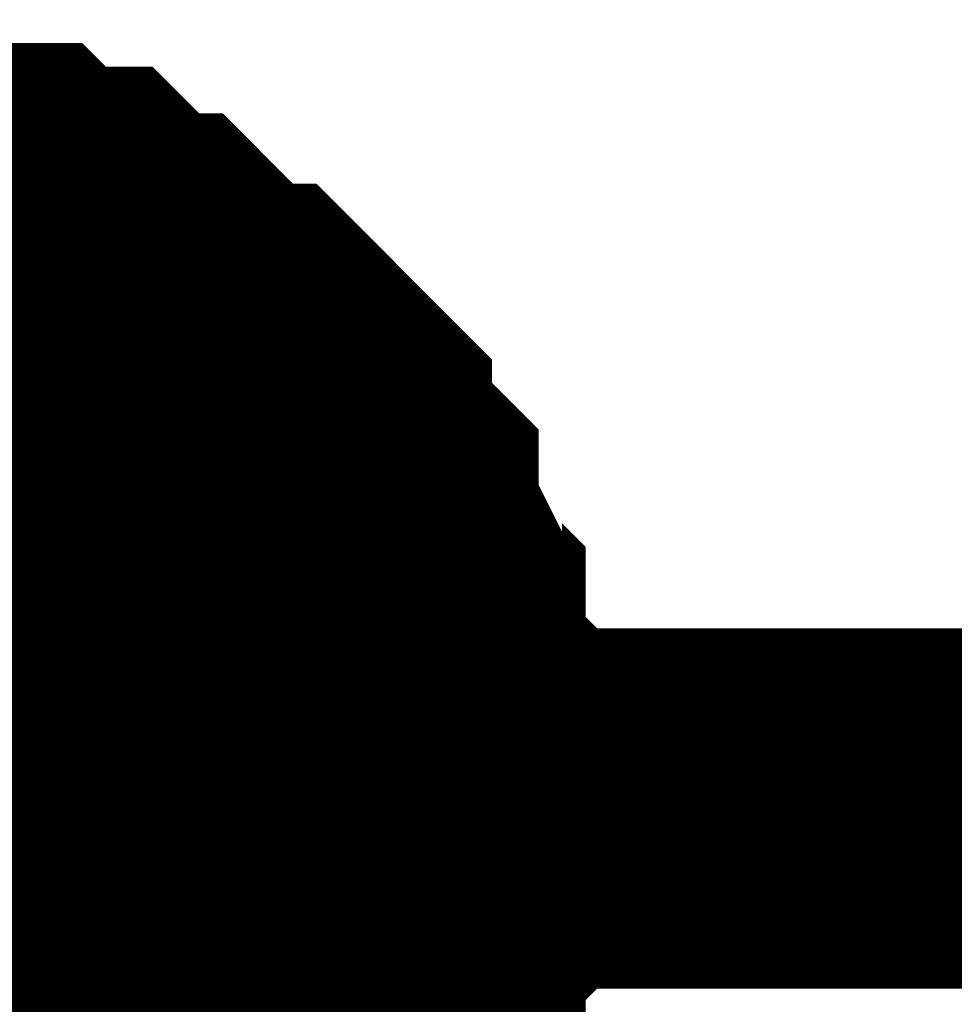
# Model space of a CAD drawing. Header units: inches. Extents: x 0 to 292, y 0 to 193.
# Tile 11 of 189: x 28.222 to 29, y 143.993 to 144.813. Entities that reach past the tile are written whole.
import ezdxf

# ---------------------------------------------------------------- set-up
doc = ezdxf.new("R2010")
doc.units = ezdxf.units.IN
doc.layers.add('Sheet', color=255, linetype='Continuous')

msp = doc.modelspace()

# ---------------------------------------------------------------- linework, layer by layer
at = {"layer": 'Sheet'}
for points in [[(28.05656, 144.66305, 0.29972, 0.29972, 0), (28.07605, 144.66305, 0.29972, 0.29972, 0), (28.11501, 144.66305, 0.29972, 0.29972, 0), (28.1345, 144.66305, 0.29972, 0.29972, 0), (28.15398, 144.64356, 0.29972, 0.29972, 0), (28.17347, 144.64356, 0.29972, 0.29972, 0), (28.21243, 144.64356, 0.29972, 0.29972, 0), (28.23192, 144.62407, 0.29972, 0.29972, 0), (28.2514, 144.62407, 0.29972, 0.29972, 0), (28.27088, 144.62407, 0.29972, 0.29972, 0), (28.29037, 144.60458, 0.29972, 0.29972, 0), (28.30985, 144.58509, 0.29972, 0.29972, 0), (28.32934, 144.58509, 0.29972, 0.29972, 0), (28.34882, 144.5656, 0.29972, 0.29972, 0), (28.3683, 144.54611, 0.29972, 0.29972, 0), (28.38779, 144.52662, 0.29972, 0.29972, 0), (28.40727, 144.52662, 0.29972, 0.29972, 0), (28.42675, 144.50712, 0.29972, 0.29972, 0), (28.44624, 144.48763, 0.29972, 0.29972, 0), (28.46572, 144.46814, 0.29972, 0.29972, 0), (28.46572, 144.44865, 0.29972, 0.29972, 0), (28.48521, 144.42916, 0.29972, 0.29972, 0), (28.50469, 144.40967, 0.29972, 0.29972, 0), (28.50469, 144.39018, 0.29972, 0.29972, 0), (28.52417, 144.3512, 0.29972, 0.29972, 0), (28.52417, 144.3317, 0.29972, 0.29972, 0), (28.54366, 144.31221, 0.29972, 0.29972, 0), (28.54366, 144.29272, 0.29972, 0.29972, 0), (28.54366, 144.25374, 0.29972, 0.29972, 0), (28.56314, 144.23425, 0.29972, 0.29972, 0), (28.56314, 144.21476, 0.29972, 0.29972, 0), (28.56314, 144.17578, 0.29972, 0.29972, 0), (28.56314, 144.15628, 0.29972, 0.29972, 0)], [(28.05656, 144.66305, 0.29972, 0.29972, 0), (28.07605, 144.66305, 0.29972, 0.29972, 0), (28.11501, 144.66305, 0.29972, 0.29972, 0), (28.1345, 144.66305, 0.29972, 0.29972, 0), (28.15398, 144.64356, 0.29972, 0.29972, 0), (28.17347, 144.64356, 0.29972, 0.29972, 0), (28.21243, 144.64356, 0.29972, 0.29972, 0), (28.23192, 144.62407, 0.29972, 0.29972, 0), (28.2514, 144.62407, 0.29972, 0.29972, 0), (28.27088, 144.62407, 0.29972, 0.29972, 0), (28.29037, 144.60458, 0.29972, 0.29972, 0), (28.30985, 144.58509, 0.29972, 0.29972, 0), (28.32934, 144.58509, 0.29972, 0.29972, 0), (28.34882, 144.5656, 0.29972, 0.29972, 0), (28.3683, 144.54611, 0.29972, 0.29972, 0), (28.38779, 144.52662, 0.29972, 0.29972, 0), (28.40727, 144.52662, 0.29972, 0.29972, 0), (28.42675, 144.50712, 0.29972, 0.29972, 0), (28.44624, 144.48763, 0.29972, 0.29972, 0), (28.46572, 144.46814, 0.29972, 0.29972, 0), (28.46572, 144.44865, 0.29972, 0.29972, 0), (28.48521, 144.42916, 0.29972, 0.29972, 0), (28.50469, 144.40967, 0.29972, 0.29972, 0), (28.50469, 144.39018, 0.29972, 0.29972, 0), (28.52417, 144.3512, 0.29972, 0.29972, 0), (28.52417, 144.3317, 0.29972, 0.29972, 0), (28.54366, 144.31221, 0.29972, 0.29972, 0), (28.54366, 144.29272, 0.29972, 0.29972, 0), (28.54366, 144.25374, 0.29972, 0.29972, 0), (28.56314, 144.23425, 0.29972, 0.29972, 0), (28.56314, 144.21476, 0.29972, 0.29972, 0), (28.56314, 144.17578, 0.29972, 0.29972, 0), (28.56314, 144.15628, 0.29972, 0.29972, 0)], [(28.05656, 144.66305, 0.29972, 0.29972, 0), (28.07605, 144.66305, 0.29972, 0.29972, 0), (28.11501, 144.66305, 0.29972, 0.29972, 0), (28.1345, 144.66305, 0.29972, 0.29972, 0), (28.15398, 144.64356, 0.29972, 0.29972, 0), (28.17347, 144.64356, 0.29972, 0.29972, 0), (28.21243, 144.64356, 0.29972, 0.29972, 0), (28.23192, 144.62407, 0.29972, 0.29972, 0), (28.2514, 144.62407, 0.29972, 0.29972, 0), (28.27088, 144.62407, 0.29972, 0.29972, 0), (28.29037, 144.60458, 0.29972, 0.29972, 0), (28.30985, 144.58509, 0.29972, 0.29972, 0), (28.32934, 144.58509, 0.29972, 0.29972, 0), (28.34882, 144.5656, 0.29972, 0.29972, 0), (28.3683, 144.54611, 0.29972, 0.29972, 0), (28.38779, 144.52662, 0.29972, 0.29972, 0), (28.40727, 144.52662, 0.29972, 0.29972, 0), (28.42675, 144.50712, 0.29972, 0.29972, 0), (28.44624, 144.48763, 0.29972, 0.29972, 0), (28.46572, 144.46814, 0.29972, 0.29972, 0), (28.46572, 144.44865, 0.29972, 0.29972, 0), (28.48521, 144.42916, 0.29972, 0.29972, 0), (28.50469, 144.40967, 0.29972, 0.29972, 0), (28.50469, 144.39018, 0.29972, 0.29972, 0), (28.52417, 144.3512, 0.29972, 0.29972, 0), (28.52417, 144.3317, 0.29972, 0.29972, 0), (28.54366, 144.31221, 0.29972, 0.29972, 0), (28.54366, 144.29272, 0.29972, 0.29972, 0), (28.54366, 144.25374, 0.29972, 0.29972, 0), (28.56314, 144.23425, 0.29972, 0.29972, 0), (28.56314, 144.21476, 0.29972, 0.29972, 0), (28.56314, 144.17578, 0.29972, 0.29972, 0), (28.56314, 144.15628, 0.29972, 0.29972, 0)], [(28.05656, 144.66305, 0.29972, 0.29972, 0), (28.07605, 144.66305, 0.29972, 0.29972, 0), (28.11501, 144.66305, 0.29972, 0.29972, 0), (28.1345, 144.66305, 0.29972, 0.29972, 0), (28.15398, 144.64356, 0.29972, 0.29972, 0), (28.17347, 144.64356, 0.29972, 0.29972, 0), (28.21243, 144.64356, 0.29972, 0.29972, 0), (28.23192, 144.62407, 0.29972, 0.29972, 0), (28.2514, 144.62407, 0.29972, 0.29972, 0), (28.27088, 144.62407, 0.29972, 0.29972, 0), (28.29037, 144.60458, 0.29972, 0.29972, 0), (28.30985, 144.58509, 0.29972, 0.29972, 0), (28.32934, 144.58509, 0.29972, 0.29972, 0), (28.34882, 144.5656, 0.29972, 0.29972, 0), (28.3683, 144.54611, 0.29972, 0.29972, 0), (28.38779, 144.52662, 0.29972, 0.29972, 0), (28.40727, 144.52662, 0.29972, 0.29972, 0), (28.42675, 144.50712, 0.29972, 0.29972, 0), (28.44624, 144.48763, 0.29972, 0.29972, 0), (28.46572, 144.46814, 0.29972, 0.29972, 0), (28.46572, 144.44865, 0.29972, 0.29972, 0), (28.48521, 144.42916, 0.29972, 0.29972, 0), (28.50469, 144.40967, 0.29972, 0.29972, 0), (28.50469, 144.39018, 0.29972, 0.29972, 0), (28.52417, 144.3512, 0.29972, 0.29972, 0), (28.52417, 144.3317, 0.29972, 0.29972, 0), (28.54366, 144.31221, 0.29972, 0.29972, 0), (28.54366, 144.29272, 0.29972, 0.29972, 0), (28.54366, 144.25374, 0.29972, 0.29972, 0), (28.56314, 144.23425, 0.29972, 0.29972, 0), (28.56314, 144.21476, 0.29972, 0.29972, 0), (28.56314, 144.17578, 0.29972, 0.29972, 0), (28.56314, 144.15628, 0.29972, 0.29972, 0)], [(28.05656, 144.66305, 0.29972, 0.29972, 0), (28.07605, 144.66305, 0.29972, 0.29972, 0), (28.11501, 144.66305, 0.29972, 0.29972, 0), (28.1345, 144.66305, 0.29972, 0.29972, 0), (28.15398, 144.64356, 0.29972, 0.29972, 0), (28.17347, 144.64356, 0.29972, 0.29972, 0), (28.21243, 144.64356, 0.29972, 0.29972, 0), (28.23192, 144.62407, 0.29972, 0.29972, 0), (28.2514, 144.62407, 0.29972, 0.29972, 0), (28.27088, 144.62407, 0.29972, 0.29972, 0), (28.29037, 144.60458, 0.29972, 0.29972, 0), (28.30985, 144.58509, 0.29972, 0.29972, 0), (28.32934, 144.58509, 0.29972, 0.29972, 0), (28.34882, 144.5656, 0.29972, 0.29972, 0), (28.3683, 144.54611, 0.29972, 0.29972, 0), (28.38779, 144.52662, 0.29972, 0.29972, 0), (28.40727, 144.52662, 0.29972, 0.29972, 0), (28.42675, 144.50712, 0.29972, 0.29972, 0), (28.44624, 144.48763, 0.29972, 0.29972, 0), (28.46572, 144.46814, 0.29972, 0.29972, 0), (28.46572, 144.44865, 0.29972, 0.29972, 0), (28.48521, 144.42916, 0.29972, 0.29972, 0), (28.50469, 144.40967, 0.29972, 0.29972, 0), (28.50469, 144.39018, 0.29972, 0.29972, 0), (28.52417, 144.3512, 0.29972, 0.29972, 0), (28.52417, 144.3317, 0.29972, 0.29972, 0), (28.54366, 144.31221, 0.29972, 0.29972, 0), (28.54366, 144.29272, 0.29972, 0.29972, 0), (28.54366, 144.25374, 0.29972, 0.29972, 0), (28.56314, 144.23425, 0.29972, 0.29972, 0), (28.56314, 144.21476, 0.29972, 0.29972, 0), (28.56314, 144.17578, 0.29972, 0.29972, 0), (28.56314, 144.15628, 0.29972, 0.29972, 0)], [(28.05656, 144.66305, 0.29972, 0.29972, 0), (28.07605, 144.66305, 0.29972, 0.29972, 0), (28.11501, 144.66305, 0.29972, 0.29972, 0), (28.1345, 144.66305, 0.29972, 0.29972, 0), (28.15398, 144.64356, 0.29972, 0.29972, 0), (28.17347, 144.64356, 0.29972, 0.29972, 0), (28.21243, 144.64356, 0.29972, 0.29972, 0), (28.23192, 144.62407, 0.29972, 0.29972, 0), (28.2514, 144.62407, 0.29972, 0.29972, 0), (28.27088, 144.62407, 0.29972, 0.29972, 0), (28.29037, 144.60458, 0.29972, 0.29972, 0), (28.30985, 144.58509, 0.29972, 0.29972, 0), (28.32934, 144.58509, 0.29972, 0.29972, 0), (28.34882, 144.5656, 0.29972, 0.29972, 0), (28.3683, 144.54611, 0.29972, 0.29972, 0), (28.38779, 144.52662, 0.29972, 0.29972, 0), (28.40727, 144.52662, 0.29972, 0.29972, 0), (28.42675, 144.50712, 0.29972, 0.29972, 0), (28.44624, 144.48763, 0.29972, 0.29972, 0), (28.46572, 144.46814, 0.29972, 0.29972, 0), (28.46572, 144.44865, 0.29972, 0.29972, 0), (28.48521, 144.42916, 0.29972, 0.29972, 0), (28.50469, 144.40967, 0.29972, 0.29972, 0), (28.50469, 144.39018, 0.29972, 0.29972, 0), (28.52417, 144.3512, 0.29972, 0.29972, 0), (28.52417, 144.3317, 0.29972, 0.29972, 0), (28.54366, 144.31221, 0.29972, 0.29972, 0), (28.54366, 144.29272, 0.29972, 0.29972, 0), (28.54366, 144.25374, 0.29972, 0.29972, 0), (28.56314, 144.23425, 0.29972, 0.29972, 0), (28.56314, 144.21476, 0.29972, 0.29972, 0), (28.56314, 144.17578, 0.29972, 0.29972, 0), (28.56314, 144.15628, 0.29972, 0.29972, 0)], [(28.15398, 144.64356, 0.09906, 0.09906, 0), (28.17347, 144.64356, 0.09906, 0.09906, 0), (28.21243, 144.64356, 0.09906, 0.09906, 0), (28.23192, 144.62407, 0.09906, 0.09906, 0), (28.2514, 144.62407, 0.09906, 0.09906, 0), (28.27088, 144.62407, 0.09906, 0.09906, 0), (28.29037, 144.60458, 0.09906, 0.09906, 0), (28.30985, 144.58509, 0.09906, 0.09906, 0), (28.32934, 144.58509, 0.09906, 0.09906, 0), (28.34882, 144.5656, 0.09906, 0.09906, 0), (28.3683, 144.54611, 0.09906, 0.09906, 0), (28.38779, 144.52662, 0.09906, 0.09906, 0), (28.40727, 144.52662, 0.09906, 0.09906, 0), (28.42675, 144.50712, 0.09906, 0.09906, 0), (28.44624, 144.48763, 0.09906, 0.09906, 0), (28.46572, 144.46814, 0.09906, 0.09906, 0), (28.46572, 144.44865, 0.09906, 0.09906, 0), (28.48521, 144.42916, 0.09906, 0.09906, 0), (28.50469, 144.40967, 0.09906, 0.09906, 0), (28.50469, 144.39018, 0.09906, 0.09906, 0), (28.52417, 144.3512, 0.09906, 0.09906, 0), (28.52417, 144.3317, 0.09906, 0.09906, 0), (28.54366, 144.31221, 0.09906, 0.09906, 0), (28.54366, 144.29272, 0.09906, 0.09906, 0), (28.54366, 144.25374, 0.09906, 0.09906, 0), (28.56314, 144.23425, 0.09906, 0.09906, 0), (28.56314, 144.21476, 0.09906, 0.09906, 0), (28.56314, 144.17578, 0.09906, 0.09906, 0), (28.56314, 144.15628, 0.09906, 0.09906, 0)], [(28.15398, 144.64356, 0.09906, 0.09906, 0), (28.17347, 144.64356, 0.09906, 0.09906, 0), (28.21243, 144.64356, 0.09906, 0.09906, 0), (28.23192, 144.62407, 0.09906, 0.09906, 0), (28.2514, 144.62407, 0.09906, 0.09906, 0), (28.27088, 144.62407, 0.09906, 0.09906, 0), (28.29037, 144.60458, 0.09906, 0.09906, 0), (28.30985, 144.58509, 0.09906, 0.09906, 0), (28.32934, 144.58509, 0.09906, 0.09906, 0), (28.34882, 144.5656, 0.09906, 0.09906, 0), (28.3683, 144.54611, 0.09906, 0.09906, 0), (28.38779, 144.52662, 0.09906, 0.09906, 0), (28.40727, 144.52662, 0.09906, 0.09906, 0), (28.42675, 144.50712, 0.09906, 0.09906, 0), (28.44624, 144.48763, 0.09906, 0.09906, 0), (28.46572, 144.46814, 0.09906, 0.09906, 0), (28.46572, 144.44865, 0.09906, 0.09906, 0), (28.48521, 144.42916, 0.09906, 0.09906, 0), (28.50469, 144.40967, 0.09906, 0.09906, 0), (28.50469, 144.39018, 0.09906, 0.09906, 0), (28.52417, 144.3512, 0.09906, 0.09906, 0), (28.52417, 144.3317, 0.09906, 0.09906, 0), (28.54366, 144.31221, 0.09906, 0.09906, 0), (28.54366, 144.29272, 0.09906, 0.09906, 0), (28.54366, 144.25374, 0.09906, 0.09906, 0), (28.56314, 144.23425, 0.09906, 0.09906, 0), (28.56314, 144.21476, 0.09906, 0.09906, 0), (28.56314, 144.17578, 0.09906, 0.09906, 0), (28.56314, 144.15628, 0.09906, 0.09906, 0)], [(28.15398, 144.64356, 0.09906, 0.09906, 0), (28.17347, 144.64356, 0.09906, 0.09906, 0), (28.21243, 144.64356, 0.09906, 0.09906, 0), (28.23192, 144.62407, 0.09906, 0.09906, 0), (28.2514, 144.62407, 0.09906, 0.09906, 0), (28.27088, 144.62407, 0.09906, 0.09906, 0), (28.29037, 144.60458, 0.09906, 0.09906, 0), (28.30985, 144.58509, 0.09906, 0.09906, 0), (28.32934, 144.58509, 0.09906, 0.09906, 0), (28.34882, 144.5656, 0.09906, 0.09906, 0), (28.3683, 144.54611, 0.09906, 0.09906, 0), (28.38779, 144.52662, 0.09906, 0.09906, 0), (28.40727, 144.52662, 0.09906, 0.09906, 0), (28.42675, 144.50712, 0.09906, 0.09906, 0), (28.44624, 144.48763, 0.09906, 0.09906, 0), (28.46572, 144.46814, 0.09906, 0.09906, 0), (28.46572, 144.44865, 0.09906, 0.09906, 0), (28.48521, 144.42916, 0.09906, 0.09906, 0), (28.50469, 144.40967, 0.09906, 0.09906, 0), (28.50469, 144.39018, 0.09906, 0.09906, 0), (28.52417, 144.3512, 0.09906, 0.09906, 0), (28.52417, 144.3317, 0.09906, 0.09906, 0), (28.54366, 144.31221, 0.09906, 0.09906, 0), (28.54366, 144.29272, 0.09906, 0.09906, 0), (28.54366, 144.25374, 0.09906, 0.09906, 0), (28.56314, 144.23425, 0.09906, 0.09906, 0), (28.56314, 144.21476, 0.09906, 0.09906, 0), (28.56314, 144.17578, 0.09906, 0.09906, 0), (28.56314, 144.15628, 0.09906, 0.09906, 0)], [(28.15398, 144.64356, 0.09906, 0.09906, 0), (28.17347, 144.64356, 0.09906, 0.09906, 0), (28.21243, 144.64356, 0.09906, 0.09906, 0), (28.23192, 144.62407, 0.09906, 0.09906, 0), (28.2514, 144.62407, 0.09906, 0.09906, 0), (28.27088, 144.62407, 0.09906, 0.09906, 0), (28.29037, 144.60458, 0.09906, 0.09906, 0), (28.30985, 144.58509, 0.09906, 0.09906, 0), (28.32934, 144.58509, 0.09906, 0.09906, 0), (28.34882, 144.5656, 0.09906, 0.09906, 0), (28.3683, 144.54611, 0.09906, 0.09906, 0), (28.38779, 144.52662, 0.09906, 0.09906, 0), (28.40727, 144.52662, 0.09906, 0.09906, 0), (28.42675, 144.50712, 0.09906, 0.09906, 0), (28.44624, 144.48763, 0.09906, 0.09906, 0), (28.46572, 144.46814, 0.09906, 0.09906, 0), (28.46572, 144.44865, 0.09906, 0.09906, 0), (28.48521, 144.42916, 0.09906, 0.09906, 0), (28.50469, 144.40967, 0.09906, 0.09906, 0), (28.50469, 144.39018, 0.09906, 0.09906, 0), (28.52417, 144.3512, 0.09906, 0.09906, 0), (28.52417, 144.3317, 0.09906, 0.09906, 0), (28.54366, 144.31221, 0.09906, 0.09906, 0), (28.54366, 144.29272, 0.09906, 0.09906, 0), (28.54366, 144.25374, 0.09906, 0.09906, 0), (28.56314, 144.23425, 0.09906, 0.09906, 0), (28.56314, 144.21476, 0.09906, 0.09906, 0), (28.56314, 144.17578, 0.09906, 0.09906, 0), (28.56314, 144.15628, 0.09906, 0.09906, 0)], [(28.15398, 144.64356, 0.09906, 0.09906, 0), (28.17347, 144.64356, 0.09906, 0.09906, 0), (28.21243, 144.64356, 0.09906, 0.09906, 0), (28.23192, 144.62407, 0.09906, 0.09906, 0), (28.2514, 144.62407, 0.09906, 0.09906, 0), (28.27088, 144.62407, 0.09906, 0.09906, 0), (28.29037, 144.60458, 0.09906, 0.09906, 0), (28.30985, 144.58509, 0.09906, 0.09906, 0), (28.32934, 144.58509, 0.09906, 0.09906, 0), (28.34882, 144.5656, 0.09906, 0.09906, 0), (28.3683, 144.54611, 0.09906, 0.09906, 0), (28.38779, 144.52662, 0.09906, 0.09906, 0), (28.40727, 144.52662, 0.09906, 0.09906, 0), (28.42675, 144.50712, 0.09906, 0.09906, 0), (28.44624, 144.48763, 0.09906, 0.09906, 0), (28.46572, 144.46814, 0.09906, 0.09906, 0), (28.46572, 144.44865, 0.09906, 0.09906, 0), (28.48521, 144.42916, 0.09906, 0.09906, 0), (28.50469, 144.40967, 0.09906, 0.09906, 0), (28.50469, 144.39018, 0.09906, 0.09906, 0), (28.52417, 144.3512, 0.09906, 0.09906, 0), (28.52417, 144.3317, 0.09906, 0.09906, 0), (28.54366, 144.31221, 0.09906, 0.09906, 0), (28.54366, 144.29272, 0.09906, 0.09906, 0), (28.54366, 144.25374, 0.09906, 0.09906, 0), (28.56314, 144.23425, 0.09906, 0.09906, 0), (28.56314, 144.21476, 0.09906, 0.09906, 0), (28.56314, 144.17578, 0.09906, 0.09906, 0), (28.56314, 144.15628, 0.09906, 0.09906, 0)], [(28.15398, 144.64356, 0.09906, 0.09906, 0), (28.17347, 144.64356, 0.09906, 0.09906, 0), (28.21243, 144.64356, 0.09906, 0.09906, 0), (28.23192, 144.62407, 0.09906, 0.09906, 0), (28.2514, 144.62407, 0.09906, 0.09906, 0), (28.27088, 144.62407, 0.09906, 0.09906, 0), (28.29037, 144.60458, 0.09906, 0.09906, 0), (28.30985, 144.58509, 0.09906, 0.09906, 0), (28.32934, 144.58509, 0.09906, 0.09906, 0), (28.34882, 144.5656, 0.09906, 0.09906, 0), (28.3683, 144.54611, 0.09906, 0.09906, 0), (28.38779, 144.52662, 0.09906, 0.09906, 0), (28.40727, 144.52662, 0.09906, 0.09906, 0), (28.42675, 144.50712, 0.09906, 0.09906, 0), (28.44624, 144.48763, 0.09906, 0.09906, 0), (28.46572, 144.46814, 0.09906, 0.09906, 0), (28.46572, 144.44865, 0.09906, 0.09906, 0), (28.48521, 144.42916, 0.09906, 0.09906, 0), (28.50469, 144.40967, 0.09906, 0.09906, 0), (28.50469, 144.39018, 0.09906, 0.09906, 0), (28.52417, 144.3512, 0.09906, 0.09906, 0), (28.52417, 144.3317, 0.09906, 0.09906, 0), (28.54366, 144.31221, 0.09906, 0.09906, 0), (28.54366, 144.29272, 0.09906, 0.09906, 0), (28.54366, 144.25374, 0.09906, 0.09906, 0), (28.56314, 144.23425, 0.09906, 0.09906, 0), (28.56314, 144.21476, 0.09906, 0.09906, 0), (28.56314, 144.17578, 0.09906, 0.09906, 0), (28.56314, 144.15628, 0.09906, 0.09906, 0)], [(28.05656, 144.15628, 0.29972, 0.29972, 0), (41.05221, 144.15628, 0.29972, 0.29972, 0), (54.04785, 144.15628, 0.29972, 0.29972, 0), (75.6553, 144.15628, 0.29972, 0.29972, 0), (79.53256, 144.15628, 0.29972, 0.29972, 0), (94.26226, 144.15628, 0.29972, 0.29972, 0)], [(28.56314, 144.15628, 0.29972, 0.29972, 0), (28.56314, 144.13679, 0.29972, 0.29972, 0), (28.56314, 144.09781, 0.29972, 0.29972, 0), (28.56314, 144.07832, 0.29972, 0.29972, 0), (28.54366, 144.05883, 0.29972, 0.29972, 0), (28.54366, 144.03934, 0.29972, 0.29972, 0), (28.54366, 144.00036, 0.29972, 0.29972, 0), (28.52417, 143.98086, 0.29972, 0.29972, 0), (28.52417, 143.96137, 0.29972, 0.29972, 0), (28.50469, 143.94188, 0.29972, 0.29972, 0), (28.50469, 143.92239, 0.29972, 0.29972, 0), (28.48521, 143.9029, 0.29972, 0.29972, 0), (28.46572, 143.88341, 0.29972, 0.29972, 0), (28.46572, 143.86392, 0.29972, 0.29972, 0), (28.44624, 143.84443, 0.29972, 0.29972, 0), (28.42675, 143.82494, 0.29972, 0.29972, 0)], [(28.56314, 144.15628, 0.29972, 0.29972, 0), (28.56314, 144.13679, 0.29972, 0.29972, 0), (28.56314, 144.09781, 0.29972, 0.29972, 0), (28.56314, 144.07832, 0.29972, 0.29972, 0), (28.54366, 144.05883, 0.29972, 0.29972, 0), (28.54366, 144.03934, 0.29972, 0.29972, 0), (28.54366, 144.00036, 0.29972, 0.29972, 0), (28.52417, 143.98086, 0.29972, 0.29972, 0), (28.52417, 143.96137, 0.29972, 0.29972, 0), (28.50469, 143.94188, 0.29972, 0.29972, 0), (28.50469, 143.92239, 0.29972, 0.29972, 0), (28.48521, 143.9029, 0.29972, 0.29972, 0), (28.46572, 143.88341, 0.29972, 0.29972, 0), (28.46572, 143.86392, 0.29972, 0.29972, 0), (28.44624, 143.84443, 0.29972, 0.29972, 0), (28.42675, 143.82494, 0.29972, 0.29972, 0)], [(28.56314, 144.15628, 0.29972, 0.29972, 0), (28.56314, 144.13679, 0.29972, 0.29972, 0), (28.56314, 144.09781, 0.29972, 0.29972, 0), (28.56314, 144.07832, 0.29972, 0.29972, 0), (28.54366, 144.05883, 0.29972, 0.29972, 0), (28.54366, 144.03934, 0.29972, 0.29972, 0), (28.54366, 144.00036, 0.29972, 0.29972, 0), (28.52417, 143.98086, 0.29972, 0.29972, 0), (28.52417, 143.96137, 0.29972, 0.29972, 0), (28.50469, 143.94188, 0.29972, 0.29972, 0), (28.50469, 143.92239, 0.29972, 0.29972, 0), (28.48521, 143.9029, 0.29972, 0.29972, 0), (28.46572, 143.88341, 0.29972, 0.29972, 0), (28.46572, 143.86392, 0.29972, 0.29972, 0), (28.44624, 143.84443, 0.29972, 0.29972, 0), (28.42675, 143.82494, 0.29972, 0.29972, 0)], [(28.56314, 144.15628, 0.29972, 0.29972, 0), (28.56314, 144.13679, 0.29972, 0.29972, 0), (28.56314, 144.09781, 0.29972, 0.29972, 0), (28.56314, 144.07832, 0.29972, 0.29972, 0), (28.54366, 144.05883, 0.29972, 0.29972, 0), (28.54366, 144.03934, 0.29972, 0.29972, 0), (28.54366, 144.00036, 0.29972, 0.29972, 0), (28.52417, 143.98086, 0.29972, 0.29972, 0), (28.52417, 143.96137, 0.29972, 0.29972, 0), (28.50469, 143.94188, 0.29972, 0.29972, 0), (28.50469, 143.92239, 0.29972, 0.29972, 0), (28.48521, 143.9029, 0.29972, 0.29972, 0), (28.46572, 143.88341, 0.29972, 0.29972, 0), (28.46572, 143.86392, 0.29972, 0.29972, 0), (28.44624, 143.84443, 0.29972, 0.29972, 0), (28.42675, 143.82494, 0.29972, 0.29972, 0)], [(28.56314, 144.15628, 0.29972, 0.29972, 0), (28.56314, 144.13679, 0.29972, 0.29972, 0), (28.56314, 144.09781, 0.29972, 0.29972, 0), (28.56314, 144.07832, 0.29972, 0.29972, 0), (28.54366, 144.05883, 0.29972, 0.29972, 0), (28.54366, 144.03934, 0.29972, 0.29972, 0), (28.54366, 144.00036, 0.29972, 0.29972, 0), (28.52417, 143.98086, 0.29972, 0.29972, 0), (28.52417, 143.96137, 0.29972, 0.29972, 0), (28.50469, 143.94188, 0.29972, 0.29972, 0), (28.50469, 143.92239, 0.29972, 0.29972, 0), (28.48521, 143.9029, 0.29972, 0.29972, 0), (28.46572, 143.88341, 0.29972, 0.29972, 0), (28.46572, 143.86392, 0.29972, 0.29972, 0), (28.44624, 143.84443, 0.29972, 0.29972, 0), (28.42675, 143.82494, 0.29972, 0.29972, 0)], [(28.56314, 144.15628, 0.29972, 0.29972, 0), (28.56314, 144.13679, 0.29972, 0.29972, 0), (28.56314, 144.09781, 0.29972, 0.29972, 0), (28.56314, 144.07832, 0.29972, 0.29972, 0), (28.54366, 144.05883, 0.29972, 0.29972, 0), (28.54366, 144.03934, 0.29972, 0.29972, 0), (28.54366, 144.00036, 0.29972, 0.29972, 0), (28.52417, 143.98086, 0.29972, 0.29972, 0), (28.52417, 143.96137, 0.29972, 0.29972, 0), (28.50469, 143.94188, 0.29972, 0.29972, 0), (28.50469, 143.92239, 0.29972, 0.29972, 0), (28.48521, 143.9029, 0.29972, 0.29972, 0), (28.46572, 143.88341, 0.29972, 0.29972, 0), (28.46572, 143.86392, 0.29972, 0.29972, 0), (28.44624, 143.84443, 0.29972, 0.29972, 0), (28.42675, 143.82494, 0.29972, 0.29972, 0)], [(28.56314, 144.15628, 0.29972, 0.29972, 0), (28.56314, 144.15628, 0.29972, 0.29972, 0), (28.56314, 144.15628, 0.29972, 0.29972, 0), (28.56314, 144.15628, 0.29972, 0.29972, 0), (28.56314, 144.15628, 0.29972, 0.29972, 0), (28.56314, 144.15628, 0.29972, 0.29972, 0), (28.56314, 144.15628, 0.29972, 0.29972, 0), (28.56314, 144.15628, 0.29972, 0.29972, 0), (28.56314, 144.15628, 0.29972, 0.29972, 0), (28.56314, 144.15628, 0.29972, 0.29972, 0), (28.56314, 144.15628, 0.29972, 0.29972, 0), (28.56314, 144.15628, 0.29972, 0.29972, 0), (28.56314, 144.15628, 0.29972, 0.29972, 0), (28.56314, 144.15628, 0.29972, 0.29972, 0), (28.56314, 144.15628, 0.29972, 0.29972, 0), (28.56314, 144.15628, 0.29972, 0.29972, 0), (28.56314, 144.15628, 0.29972, 0.29972, 0), (28.56314, 144.15628, 0.29972, 0.29972, 0), (28.56314, 144.15628, 0.29972, 0.29972, 0), (28.56314, 144.15628, 0.29972, 0.29972, 0), (28.56314, 144.15628, 0.29972, 0.29972, 0), (28.56314, 144.15628, 0.29972, 0.29972, 0), (28.56314, 144.15628, 0.29972, 0.29972, 0), (28.56314, 144.15628, 0.29972, 0.29972, 0), (28.56314, 144.15628, 0.29972, 0.29972, 0), (28.56314, 144.15628, 0.29972, 0.29972, 0), (28.56314, 144.15628, 0.29972, 0.29972, 0), (28.56314, 144.15628, 0.29972, 0.29972, 0), (28.56314, 144.15628, 0.29972, 0.29972, 0), (28.56314, 144.15628, 0.29972, 0.29972, 0), (28.56314, 144.15628, 0.29972, 0.29972, 0), (28.56314, 144.15628, 0.29972, 0.29972, 0), (28.56314, 144.15628, 0.29972, 0.29972, 0)], [(28.56314, 144.15628, 0.29972, 0.29972, 0), (28.56314, 144.15628, 0.29972, 0.29972, 0)], [(28.56314, 144.15628, 0.29972, 0.29972, 0), (28.56314, 144.15628, 0.29972, 0.29972, 0), (28.56314, 144.15628, 0.29972, 0.29972, 0), (28.56314, 144.15628, 0.29972, 0.29972, 0), (28.56314, 144.15628, 0.29972, 0.29972, 0), (28.56314, 144.15628, 0.29972, 0.29972, 0), (28.56314, 144.15628, 0.29972, 0.29972, 0), (28.56314, 144.15628, 0.29972, 0.29972, 0), (28.56314, 144.15628, 0.29972, 0.29972, 0), (28.56314, 144.15628, 0.29972, 0.29972, 0), (28.56314, 144.15628, 0.29972, 0.29972, 0), (28.56314, 144.15628, 0.29972, 0.29972, 0), (28.56314, 144.15628, 0.29972, 0.29972, 0), (28.56314, 144.15628, 0.29972, 0.29972, 0), (28.56314, 144.15628, 0.29972, 0.29972, 0), (28.56314, 144.15628, 0.29972, 0.29972, 0), (28.56314, 144.15628, 0.29972, 0.29972, 0), (28.56314, 144.15628, 0.29972, 0.29972, 0), (28.56314, 144.15628, 0.29972, 0.29972, 0), (28.56314, 144.15628, 0.29972, 0.29972, 0), (28.56314, 144.15628, 0.29972, 0.29972, 0), (28.56314, 144.15628, 0.29972, 0.29972, 0), (28.56314, 144.15628, 0.29972, 0.29972, 0), (28.56314, 144.15628, 0.29972, 0.29972, 0), (28.56314, 144.15628, 0.29972, 0.29972, 0), (28.56314, 144.15628, 0.29972, 0.29972, 0), (28.56314, 144.15628, 0.29972, 0.29972, 0), (28.56314, 144.15628, 0.29972, 0.29972, 0), (28.56314, 144.15628, 0.29972, 0.29972, 0), (28.56314, 144.15628, 0.29972, 0.29972, 0), (28.56314, 144.15628, 0.29972, 0.29972, 0), (28.56314, 144.15628, 0.29972, 0.29972, 0), (28.56314, 144.15628, 0.29972, 0.29972, 0)], [(28.56314, 144.15628, 0.29972, 0.29972, 0), (28.56314, 144.15628, 0.29972, 0.29972, 0)], [(28.56314, 144.15628, 0.29972, 0.29972, 0), (28.56314, 144.15628, 0.29972, 0.29972, 0), (28.56314, 144.15628, 0.29972, 0.29972, 0), (28.56314, 144.15628, 0.29972, 0.29972, 0), (28.56314, 144.15628, 0.29972, 0.29972, 0), (28.56314, 144.15628, 0.29972, 0.29972, 0), (28.56314, 144.15628, 0.29972, 0.29972, 0), (28.56314, 144.15628, 0.29972, 0.29972, 0), (28.56314, 144.15628, 0.29972, 0.29972, 0), (28.56314, 144.15628, 0.29972, 0.29972, 0), (28.56314, 144.15628, 0.29972, 0.29972, 0), (28.56314, 144.15628, 0.29972, 0.29972, 0), (28.56314, 144.15628, 0.29972, 0.29972, 0), (28.56314, 144.15628, 0.29972, 0.29972, 0), (28.56314, 144.15628, 0.29972, 0.29972, 0), (28.56314, 144.15628, 0.29972, 0.29972, 0), (28.56314, 144.15628, 0.29972, 0.29972, 0), (28.56314, 144.15628, 0.29972, 0.29972, 0), (28.56314, 144.15628, 0.29972, 0.29972, 0), (28.56314, 144.15628, 0.29972, 0.29972, 0), (28.56314, 144.15628, 0.29972, 0.29972, 0), (28.56314, 144.15628, 0.29972, 0.29972, 0), (28.56314, 144.15628, 0.29972, 0.29972, 0), (28.56314, 144.15628, 0.29972, 0.29972, 0), (28.56314, 144.15628, 0.29972, 0.29972, 0), (28.56314, 144.15628, 0.29972, 0.29972, 0), (28.56314, 144.15628, 0.29972, 0.29972, 0), (28.56314, 144.15628, 0.29972, 0.29972, 0), (28.56314, 144.15628, 0.29972, 0.29972, 0), (28.56314, 144.15628, 0.29972, 0.29972, 0), (28.56314, 144.15628, 0.29972, 0.29972, 0), (28.56314, 144.15628, 0.29972, 0.29972, 0), (28.56314, 144.15628, 0.29972, 0.29972, 0)], [(28.56314, 144.15628, 0.29972, 0.29972, 0), (28.56314, 144.15628, 0.29972, 0.29972, 0)], [(28.56314, 144.15628, 0.29972, 0.29972, 0), (28.56314, 144.15628, 0.29972, 0.29972, 0), (28.56314, 144.15628, 0.29972, 0.29972, 0), (28.56314, 144.15628, 0.29972, 0.29972, 0), (28.56314, 144.15628, 0.29972, 0.29972, 0), (28.56314, 144.15628, 0.29972, 0.29972, 0), (28.56314, 144.15628, 0.29972, 0.29972, 0), (28.56314, 144.15628, 0.29972, 0.29972, 0), (28.56314, 144.15628, 0.29972, 0.29972, 0), (28.56314, 144.15628, 0.29972, 0.29972, 0), (28.56314, 144.15628, 0.29972, 0.29972, 0), (28.56314, 144.15628, 0.29972, 0.29972, 0), (28.56314, 144.15628, 0.29972, 0.29972, 0), (28.56314, 144.15628, 0.29972, 0.29972, 0), (28.56314, 144.15628, 0.29972, 0.29972, 0), (28.56314, 144.15628, 0.29972, 0.29972, 0), (28.56314, 144.15628, 0.29972, 0.29972, 0), (28.56314, 144.15628, 0.29972, 0.29972, 0), (28.56314, 144.15628, 0.29972, 0.29972, 0), (28.56314, 144.15628, 0.29972, 0.29972, 0), (28.56314, 144.15628, 0.29972, 0.29972, 0), (28.56314, 144.15628, 0.29972, 0.29972, 0), (28.56314, 144.15628, 0.29972, 0.29972, 0), (28.56314, 144.15628, 0.29972, 0.29972, 0), (28.56314, 144.15628, 0.29972, 0.29972, 0), (28.56314, 144.15628, 0.29972, 0.29972, 0), (28.56314, 144.15628, 0.29972, 0.29972, 0), (28.56314, 144.15628, 0.29972, 0.29972, 0), (28.56314, 144.15628, 0.29972, 0.29972, 0), (28.56314, 144.15628, 0.29972, 0.29972, 0), (28.56314, 144.15628, 0.29972, 0.29972, 0), (28.56314, 144.15628, 0.29972, 0.29972, 0), (28.56314, 144.15628, 0.29972, 0.29972, 0)], [(28.56314, 144.15628, 0.29972, 0.29972, 0), (28.56314, 144.15628, 0.29972, 0.29972, 0)], [(28.56314, 144.15628, 0.29972, 0.29972, 0), (28.56314, 144.15628, 0.29972, 0.29972, 0), (28.56314, 144.15628, 0.29972, 0.29972, 0), (28.56314, 144.15628, 0.29972, 0.29972, 0), (28.56314, 144.15628, 0.29972, 0.29972, 0), (28.56314, 144.15628, 0.29972, 0.29972, 0), (28.56314, 144.15628, 0.29972, 0.29972, 0), (28.56314, 144.15628, 0.29972, 0.29972, 0), (28.56314, 144.15628, 0.29972, 0.29972, 0), (28.56314, 144.15628, 0.29972, 0.29972, 0), (28.56314, 144.15628, 0.29972, 0.29972, 0), (28.56314, 144.15628, 0.29972, 0.29972, 0), (28.56314, 144.15628, 0.29972, 0.29972, 0), (28.56314, 144.15628, 0.29972, 0.29972, 0), (28.56314, 144.15628, 0.29972, 0.29972, 0), (28.56314, 144.15628, 0.29972, 0.29972, 0), (28.56314, 144.15628, 0.29972, 0.29972, 0), (28.56314, 144.15628, 0.29972, 0.29972, 0), (28.56314, 144.15628, 0.29972, 0.29972, 0), (28.56314, 144.15628, 0.29972, 0.29972, 0), (28.56314, 144.15628, 0.29972, 0.29972, 0), (28.56314, 144.15628, 0.29972, 0.29972, 0), (28.56314, 144.15628, 0.29972, 0.29972, 0), (28.56314, 144.15628, 0.29972, 0.29972, 0), (28.56314, 144.15628, 0.29972, 0.29972, 0), (28.56314, 144.15628, 0.29972, 0.29972, 0), (28.56314, 144.15628, 0.29972, 0.29972, 0), (28.56314, 144.15628, 0.29972, 0.29972, 0), (28.56314, 144.15628, 0.29972, 0.29972, 0), (28.56314, 144.15628, 0.29972, 0.29972, 0), (28.56314, 144.15628, 0.29972, 0.29972, 0), (28.56314, 144.15628, 0.29972, 0.29972, 0), (28.56314, 144.15628, 0.29972, 0.29972, 0)], [(28.56314, 144.15628, 0.29972, 0.29972, 0), (28.56314, 144.15628, 0.29972, 0.29972, 0)], [(28.56314, 144.15628, 0.29972, 0.29972, 0), (28.56314, 144.15628, 0.29972, 0.29972, 0), (28.56314, 144.15628, 0.29972, 0.29972, 0), (28.56314, 144.15628, 0.29972, 0.29972, 0), (28.56314, 144.15628, 0.29972, 0.29972, 0), (28.56314, 144.15628, 0.29972, 0.29972, 0), (28.56314, 144.15628, 0.29972, 0.29972, 0), (28.56314, 144.15628, 0.29972, 0.29972, 0), (28.56314, 144.15628, 0.29972, 0.29972, 0), (28.56314, 144.15628, 0.29972, 0.29972, 0), (28.56314, 144.15628, 0.29972, 0.29972, 0), (28.56314, 144.15628, 0.29972, 0.29972, 0), (28.56314, 144.15628, 0.29972, 0.29972, 0), (28.56314, 144.15628, 0.29972, 0.29972, 0), (28.56314, 144.15628, 0.29972, 0.29972, 0), (28.56314, 144.15628, 0.29972, 0.29972, 0), (28.56314, 144.15628, 0.29972, 0.29972, 0), (28.56314, 144.15628, 0.29972, 0.29972, 0), (28.56314, 144.15628, 0.29972, 0.29972, 0), (28.56314, 144.15628, 0.29972, 0.29972, 0), (28.56314, 144.15628, 0.29972, 0.29972, 0), (28.56314, 144.15628, 0.29972, 0.29972, 0), (28.56314, 144.15628, 0.29972, 0.29972, 0), (28.56314, 144.15628, 0.29972, 0.29972, 0), (28.56314, 144.15628, 0.29972, 0.29972, 0), (28.56314, 144.15628, 0.29972, 0.29972, 0), (28.56314, 144.15628, 0.29972, 0.29972, 0), (28.56314, 144.15628, 0.29972, 0.29972, 0), (28.56314, 144.15628, 0.29972, 0.29972, 0), (28.56314, 144.15628, 0.29972, 0.29972, 0), (28.56314, 144.15628, 0.29972, 0.29972, 0), (28.56314, 144.15628, 0.29972, 0.29972, 0), (28.56314, 144.15628, 0.29972, 0.29972, 0)], [(28.56314, 144.15628, 0.29972, 0.29972, 0), (28.56314, 144.15628, 0.29972, 0.29972, 0)], [(28.56314, 144.15628, 0.09906, 0.09906, 0), (28.56314, 144.13679, 0.09906, 0.09906, 0), (28.56314, 144.09781, 0.09906, 0.09906, 0), (28.56314, 144.07832, 0.09906, 0.09906, 0), (28.54366, 144.05883, 0.09906, 0.09906, 0), (28.54366, 144.03934, 0.09906, 0.09906, 0), (28.54366, 144.00036, 0.09906, 0.09906, 0), (28.52417, 143.98086, 0.09906, 0.09906, 0), (28.52417, 143.96137, 0.09906, 0.09906, 0), (28.50469, 143.94188, 0.09906, 0.09906, 0)], [(28.56314, 144.15628, 0.09906, 0.09906, 0), (28.56314, 144.13679, 0.09906, 0.09906, 0), (28.56314, 144.09781, 0.09906, 0.09906, 0), (28.56314, 144.07832, 0.09906, 0.09906, 0), (28.54366, 144.05883, 0.09906, 0.09906, 0), (28.54366, 144.03934, 0.09906, 0.09906, 0), (28.54366, 144.00036, 0.09906, 0.09906, 0), (28.52417, 143.98086, 0.09906, 0.09906, 0), (28.52417, 143.96137, 0.09906, 0.09906, 0), (28.50469, 143.94188, 0.09906, 0.09906, 0)], [(28.56314, 144.15628, 0.09906, 0.09906, 0), (28.56314, 144.13679, 0.09906, 0.09906, 0), (28.56314, 144.09781, 0.09906, 0.09906, 0), (28.56314, 144.07832, 0.09906, 0.09906, 0), (28.54366, 144.05883, 0.09906, 0.09906, 0), (28.54366, 144.03934, 0.09906, 0.09906, 0), (28.54366, 144.00036, 0.09906, 0.09906, 0), (28.52417, 143.98086, 0.09906, 0.09906, 0), (28.52417, 143.96137, 0.09906, 0.09906, 0), (28.50469, 143.94188, 0.09906, 0.09906, 0)], [(28.56314, 144.15628, 0.09906, 0.09906, 0), (28.56314, 144.13679, 0.09906, 0.09906, 0), (28.56314, 144.09781, 0.09906, 0.09906, 0), (28.56314, 144.07832, 0.09906, 0.09906, 0), (28.54366, 144.05883, 0.09906, 0.09906, 0), (28.54366, 144.03934, 0.09906, 0.09906, 0), (28.54366, 144.00036, 0.09906, 0.09906, 0), (28.52417, 143.98086, 0.09906, 0.09906, 0), (28.52417, 143.96137, 0.09906, 0.09906, 0), (28.50469, 143.94188, 0.09906, 0.09906, 0)], [(28.56314, 144.15628, 0.09906, 0.09906, 0), (28.56314, 144.13679, 0.09906, 0.09906, 0), (28.56314, 144.09781, 0.09906, 0.09906, 0), (28.56314, 144.07832, 0.09906, 0.09906, 0), (28.54366, 144.05883, 0.09906, 0.09906, 0), (28.54366, 144.03934, 0.09906, 0.09906, 0), (28.54366, 144.00036, 0.09906, 0.09906, 0), (28.52417, 143.98086, 0.09906, 0.09906, 0), (28.52417, 143.96137, 0.09906, 0.09906, 0), (28.50469, 143.94188, 0.09906, 0.09906, 0)], [(28.56314, 144.15628, 0.09906, 0.09906, 0), (28.56314, 144.13679, 0.09906, 0.09906, 0), (28.56314, 144.09781, 0.09906, 0.09906, 0), (28.56314, 144.07832, 0.09906, 0.09906, 0), (28.54366, 144.05883, 0.09906, 0.09906, 0), (28.54366, 144.03934, 0.09906, 0.09906, 0), (28.54366, 144.00036, 0.09906, 0.09906, 0), (28.52417, 143.98086, 0.09906, 0.09906, 0), (28.52417, 143.96137, 0.09906, 0.09906, 0), (28.50469, 143.94188, 0.09906, 0.09906, 0)], [(28.56314, 144.15628, 0.09906, 0.09906, 0), (28.56314, 144.15628, 0.09906, 0.09906, 0), (28.56314, 144.15628, 0.09906, 0.09906, 0), (28.56314, 144.15628, 0.09906, 0.09906, 0), (28.56314, 144.15628, 0.09906, 0.09906, 0), (28.56314, 144.15628, 0.09906, 0.09906, 0), (28.56314, 144.15628, 0.09906, 0.09906, 0), (28.56314, 144.15628, 0.09906, 0.09906, 0), (28.56314, 144.15628, 0.09906, 0.09906, 0), (28.56314, 144.15628, 0.09906, 0.09906, 0), (28.56314, 144.15628, 0.09906, 0.09906, 0), (28.56314, 144.15628, 0.09906, 0.09906, 0), (28.56314, 144.15628, 0.09906, 0.09906, 0), (28.56314, 144.15628, 0.09906, 0.09906, 0), (28.56314, 144.15628, 0.09906, 0.09906, 0), (28.56314, 144.15628, 0.09906, 0.09906, 0), (28.56314, 144.15628, 0.09906, 0.09906, 0), (28.56314, 144.15628, 0.09906, 0.09906, 0), (28.56314, 144.15628, 0.09906, 0.09906, 0), (28.56314, 144.15628, 0.09906, 0.09906, 0), (28.56314, 144.15628, 0.09906, 0.09906, 0), (28.56314, 144.15628, 0.09906, 0.09906, 0), (28.56314, 144.15628, 0.09906, 0.09906, 0), (28.56314, 144.15628, 0.09906, 0.09906, 0), (28.56314, 144.15628, 0.09906, 0.09906, 0), (28.56314, 144.15628, 0.09906, 0.09906, 0), (28.56314, 144.15628, 0.09906, 0.09906, 0), (28.56314, 144.15628, 0.09906, 0.09906, 0), (28.56314, 144.15628, 0.09906, 0.09906, 0), (28.56314, 144.15628, 0.09906, 0.09906, 0), (28.56314, 144.15628, 0.09906, 0.09906, 0), (28.56314, 144.15628, 0.09906, 0.09906, 0), (28.56314, 144.15628, 0.09906, 0.09906, 0)], [(28.56314, 144.15628, 0.09906, 0.09906, 0), (28.56314, 144.15628, 0.09906, 0.09906, 0)], [(28.56314, 144.15628, 0.09906, 0.09906, 0), (28.56314, 144.15628, 0.09906, 0.09906, 0), (28.56314, 144.15628, 0.09906, 0.09906, 0), (28.56314, 144.15628, 0.09906, 0.09906, 0), (28.56314, 144.15628, 0.09906, 0.09906, 0), (28.56314, 144.15628, 0.09906, 0.09906, 0), (28.56314, 144.15628, 0.09906, 0.09906, 0), (28.56314, 144.15628, 0.09906, 0.09906, 0), (28.56314, 144.15628, 0.09906, 0.09906, 0), (28.56314, 144.15628, 0.09906, 0.09906, 0), (28.56314, 144.15628, 0.09906, 0.09906, 0), (28.56314, 144.15628, 0.09906, 0.09906, 0), (28.56314, 144.15628, 0.09906, 0.09906, 0), (28.56314, 144.15628, 0.09906, 0.09906, 0), (28.56314, 144.15628, 0.09906, 0.09906, 0), (28.56314, 144.15628, 0.09906, 0.09906, 0), (28.56314, 144.15628, 0.09906, 0.09906, 0), (28.56314, 144.15628, 0.09906, 0.09906, 0), (28.56314, 144.15628, 0.09906, 0.09906, 0), (28.56314, 144.15628, 0.09906, 0.09906, 0), (28.56314, 144.15628, 0.09906, 0.09906, 0), (28.56314, 144.15628, 0.09906, 0.09906, 0), (28.56314, 144.15628, 0.09906, 0.09906, 0), (28.56314, 144.15628, 0.09906, 0.09906, 0), (28.56314, 144.15628, 0.09906, 0.09906, 0), (28.56314, 144.15628, 0.09906, 0.09906, 0), (28.56314, 144.15628, 0.09906, 0.09906, 0), (28.56314, 144.15628, 0.09906, 0.09906, 0), (28.56314, 144.15628, 0.09906, 0.09906, 0), (28.56314, 144.15628, 0.09906, 0.09906, 0), (28.56314, 144.15628, 0.09906, 0.09906, 0), (28.56314, 144.15628, 0.09906, 0.09906, 0), (28.56314, 144.15628, 0.09906, 0.09906, 0)], [(28.56314, 144.15628, 0.09906, 0.09906, 0), (28.56314, 144.15628, 0.09906, 0.09906, 0)], [(28.56314, 144.15628, 0.09906, 0.09906, 0), (28.56314, 144.15628, 0.09906, 0.09906, 0), (28.56314, 144.15628, 0.09906, 0.09906, 0), (28.56314, 144.15628, 0.09906, 0.09906, 0), (28.56314, 144.15628, 0.09906, 0.09906, 0), (28.56314, 144.15628, 0.09906, 0.09906, 0), (28.56314, 144.15628, 0.09906, 0.09906, 0), (28.56314, 144.15628, 0.09906, 0.09906, 0), (28.56314, 144.15628, 0.09906, 0.09906, 0), (28.56314, 144.15628, 0.09906, 0.09906, 0), (28.56314, 144.15628, 0.09906, 0.09906, 0), (28.56314, 144.15628, 0.09906, 0.09906, 0), (28.56314, 144.15628, 0.09906, 0.09906, 0), (28.56314, 144.15628, 0.09906, 0.09906, 0), (28.56314, 144.15628, 0.09906, 0.09906, 0), (28.56314, 144.15628, 0.09906, 0.09906, 0), (28.56314, 144.15628, 0.09906, 0.09906, 0), (28.56314, 144.15628, 0.09906, 0.09906, 0), (28.56314, 144.15628, 0.09906, 0.09906, 0), (28.56314, 144.15628, 0.09906, 0.09906, 0), (28.56314, 144.15628, 0.09906, 0.09906, 0), (28.56314, 144.15628, 0.09906, 0.09906, 0), (28.56314, 144.15628, 0.09906, 0.09906, 0), (28.56314, 144.15628, 0.09906, 0.09906, 0), (28.56314, 144.15628, 0.09906, 0.09906, 0), (28.56314, 144.15628, 0.09906, 0.09906, 0), (28.56314, 144.15628, 0.09906, 0.09906, 0), (28.56314, 144.15628, 0.09906, 0.09906, 0), (28.56314, 144.15628, 0.09906, 0.09906, 0), (28.56314, 144.15628, 0.09906, 0.09906, 0), (28.56314, 144.15628, 0.09906, 0.09906, 0), (28.56314, 144.15628, 0.09906, 0.09906, 0), (28.56314, 144.15628, 0.09906, 0.09906, 0)], [(28.56314, 144.15628, 0.09906, 0.09906, 0), (28.56314, 144.15628, 0.09906, 0.09906, 0)], [(28.56314, 144.15628, 0.09906, 0.09906, 0), (28.56314, 144.15628, 0.09906, 0.09906, 0), (28.56314, 144.15628, 0.09906, 0.09906, 0), (28.56314, 144.15628, 0.09906, 0.09906, 0), (28.56314, 144.15628, 0.09906, 0.09906, 0), (28.56314, 144.15628, 0.09906, 0.09906, 0), (28.56314, 144.15628, 0.09906, 0.09906, 0), (28.56314, 144.15628, 0.09906, 0.09906, 0), (28.56314, 144.15628, 0.09906, 0.09906, 0), (28.56314, 144.15628, 0.09906, 0.09906, 0), (28.56314, 144.15628, 0.09906, 0.09906, 0), (28.56314, 144.15628, 0.09906, 0.09906, 0), (28.56314, 144.15628, 0.09906, 0.09906, 0), (28.56314, 144.15628, 0.09906, 0.09906, 0), (28.56314, 144.15628, 0.09906, 0.09906, 0), (28.56314, 144.15628, 0.09906, 0.09906, 0), (28.56314, 144.15628, 0.09906, 0.09906, 0), (28.56314, 144.15628, 0.09906, 0.09906, 0), (28.56314, 144.15628, 0.09906, 0.09906, 0), (28.56314, 144.15628, 0.09906, 0.09906, 0), (28.56314, 144.15628, 0.09906, 0.09906, 0), (28.56314, 144.15628, 0.09906, 0.09906, 0), (28.56314, 144.15628, 0.09906, 0.09906, 0), (28.56314, 144.15628, 0.09906, 0.09906, 0), (28.56314, 144.15628, 0.09906, 0.09906, 0), (28.56314, 144.15628, 0.09906, 0.09906, 0), (28.56314, 144.15628, 0.09906, 0.09906, 0), (28.56314, 144.15628, 0.09906, 0.09906, 0), (28.56314, 144.15628, 0.09906, 0.09906, 0), (28.56314, 144.15628, 0.09906, 0.09906, 0), (28.56314, 144.15628, 0.09906, 0.09906, 0), (28.56314, 144.15628, 0.09906, 0.09906, 0), (28.56314, 144.15628, 0.09906, 0.09906, 0)], [(28.56314, 144.15628, 0.09906, 0.09906, 0), (28.56314, 144.15628, 0.09906, 0.09906, 0)], [(28.56314, 144.15628, 0.09906, 0.09906, 0), (28.56314, 144.15628, 0.09906, 0.09906, 0), (28.56314, 144.15628, 0.09906, 0.09906, 0), (28.56314, 144.15628, 0.09906, 0.09906, 0), (28.56314, 144.15628, 0.09906, 0.09906, 0), (28.56314, 144.15628, 0.09906, 0.09906, 0), (28.56314, 144.15628, 0.09906, 0.09906, 0), (28.56314, 144.15628, 0.09906, 0.09906, 0), (28.56314, 144.15628, 0.09906, 0.09906, 0), (28.56314, 144.15628, 0.09906, 0.09906, 0), (28.56314, 144.15628, 0.09906, 0.09906, 0), (28.56314, 144.15628, 0.09906, 0.09906, 0), (28.56314, 144.15628, 0.09906, 0.09906, 0), (28.56314, 144.15628, 0.09906, 0.09906, 0), (28.56314, 144.15628, 0.09906, 0.09906, 0), (28.56314, 144.15628, 0.09906, 0.09906, 0), (28.56314, 144.15628, 0.09906, 0.09906, 0), (28.56314, 144.15628, 0.09906, 0.09906, 0), (28.56314, 144.15628, 0.09906, 0.09906, 0), (28.56314, 144.15628, 0.09906, 0.09906, 0), (28.56314, 144.15628, 0.09906, 0.09906, 0), (28.56314, 144.15628, 0.09906, 0.09906, 0), (28.56314, 144.15628, 0.09906, 0.09906, 0), (28.56314, 144.15628, 0.09906, 0.09906, 0), (28.56314, 144.15628, 0.09906, 0.09906, 0), (28.56314, 144.15628, 0.09906, 0.09906, 0), (28.56314, 144.15628, 0.09906, 0.09906, 0), (28.56314, 144.15628, 0.09906, 0.09906, 0), (28.56314, 144.15628, 0.09906, 0.09906, 0), (28.56314, 144.15628, 0.09906, 0.09906, 0), (28.56314, 144.15628, 0.09906, 0.09906, 0), (28.56314, 144.15628, 0.09906, 0.09906, 0), (28.56314, 144.15628, 0.09906, 0.09906, 0)], [(28.56314, 144.15628, 0.09906, 0.09906, 0), (28.56314, 144.15628, 0.09906, 0.09906, 0)], [(28.56314, 144.15628, 0.09906, 0.09906, 0), (28.56314, 144.15628, 0.09906, 0.09906, 0), (28.56314, 144.15628, 0.09906, 0.09906, 0), (28.56314, 144.15628, 0.09906, 0.09906, 0), (28.56314, 144.15628, 0.09906, 0.09906, 0), (28.56314, 144.15628, 0.09906, 0.09906, 0), (28.56314, 144.15628, 0.09906, 0.09906, 0), (28.56314, 144.15628, 0.09906, 0.09906, 0), (28.56314, 144.15628, 0.09906, 0.09906, 0), (28.56314, 144.15628, 0.09906, 0.09906, 0), (28.56314, 144.15628, 0.09906, 0.09906, 0), (28.56314, 144.15628, 0.09906, 0.09906, 0), (28.56314, 144.15628, 0.09906, 0.09906, 0), (28.56314, 144.15628, 0.09906, 0.09906, 0), (28.56314, 144.15628, 0.09906, 0.09906, 0), (28.56314, 144.15628, 0.09906, 0.09906, 0), (28.56314, 144.15628, 0.09906, 0.09906, 0), (28.56314, 144.15628, 0.09906, 0.09906, 0), (28.56314, 144.15628, 0.09906, 0.09906, 0), (28.56314, 144.15628, 0.09906, 0.09906, 0), (28.56314, 144.15628, 0.09906, 0.09906, 0), (28.56314, 144.15628, 0.09906, 0.09906, 0), (28.56314, 144.15628, 0.09906, 0.09906, 0), (28.56314, 144.15628, 0.09906, 0.09906, 0), (28.56314, 144.15628, 0.09906, 0.09906, 0), (28.56314, 144.15628, 0.09906, 0.09906, 0), (28.56314, 144.15628, 0.09906, 0.09906, 0), (28.56314, 144.15628, 0.09906, 0.09906, 0), (28.56314, 144.15628, 0.09906, 0.09906, 0), (28.56314, 144.15628, 0.09906, 0.09906, 0), (28.56314, 144.15628, 0.09906, 0.09906, 0), (28.56314, 144.15628, 0.09906, 0.09906, 0), (28.56314, 144.15628, 0.09906, 0.09906, 0)], [(28.56314, 144.15628, 0.09906, 0.09906, 0), (28.56314, 144.15628, 0.09906, 0.09906, 0)]]:
    msp.add_lwpolyline(points, format="xyseb", dxfattribs=at)
msp.add_lwpolyline([(27.74794, 144.17333, 0.508, 0.508, 1), (28.25594, 144.17333, 0.508, 0.508, 1)], format="xyseb", close=True, dxfattribs=at)

doc.saveas('drawing.dxf')
